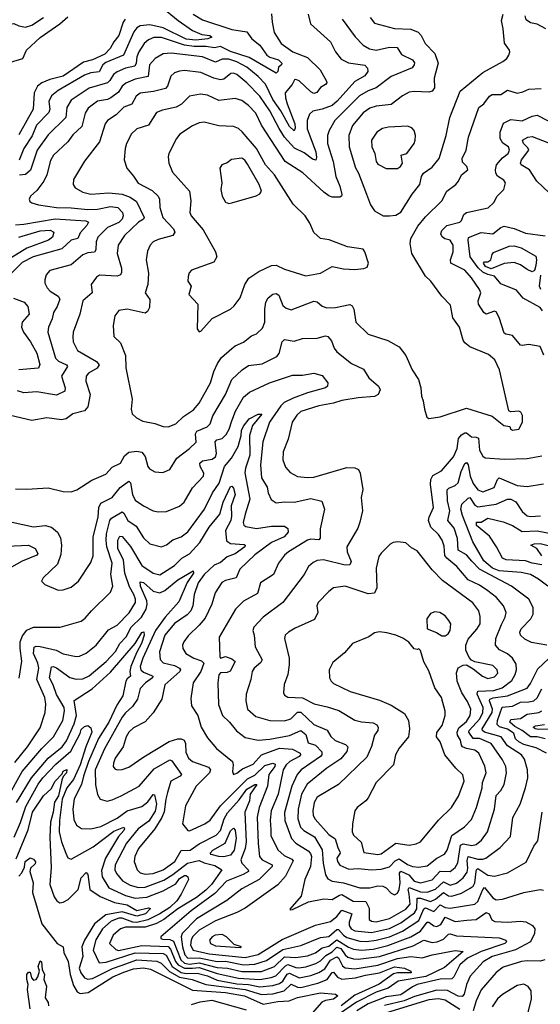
# Model space of a CAD drawing. Extents: x 1246169 to 1426871, y 660025 to 763458.
# Tile 143 of 256: x 1307241 to 1310415, y 714504 to 720511. Entities that reach past the tile are written whole.
import ezdxf

# ---------------------------------------------------------------- set-up
doc = ezdxf.new("R2010")
doc.units = 0

msp = doc.modelspace()

# ---------------------------------------------------------------- linework, layer by layer
at = {"layer": '0CON20XD'}
for points in [[(1308084.5, 720605), (1308206.7, 720506.7), (1308294.8, 720444.8), (1308351.3, 720421.3), (1308400, 720415), (1308412.2, 720405), (1308386.9, 720393.1), (1308315, 720385.5), (1308255, 720392.4), (1308115, 720461), (1308035, 720479.5), (1307975, 720472.9), (1307955, 720460.3), (1307936.8, 720436.8), (1307873.8, 720295), (1307765, 720249.7), (1307748.2, 720235), (1307725, 720192.5), (1307675, 720186.1), (1307635, 720172), (1307475, 720079.8), (1307433.4, 720046.6), (1307418.3, 720011.7), (1307423.8, 719965), (1307418.9, 719945), (1307342.2, 719867.8), (1307317.1, 719802.9), (1307265.6, 719725), (1307236.9, 719653.1)], [(1306618.8, 720538.8), (1306687.3, 720445), (1306797.5, 720335), (1306835, 720304.5), (1306865, 720289.1), (1306965, 720280.6), (1307005, 720301.9), (1307060, 720345), (1307084.3, 720375.7), (1307135, 720419.4), (1307185, 720484.2), (1307205, 720488), (1307235, 720472.9), (1307275, 720464.5), (1307315, 720477.1), (1307386.1, 720523.9)], [(1307165, 720246.5), (1307260, 720275), (1307282.2, 720325), (1307365, 720402.9), (1307485.4, 720484.6), (1307535, 720528.1)], [(1308998.9, 720545), (1309012.9, 720485), (1309136.4, 720375), (1309165.3, 720315), (1309200.5, 720270.5), (1309245, 720246.8), (1309345, 720232.5), (1309362.1, 720215), (1309363.1, 720195), (1309345, 720167.9), (1309285, 720134.6), (1309175.9, 720014.1), (1309145, 719987.4), (1309085, 719964.8), (1309027.5, 719952.5), (1309007.1, 719935), (1308993.1, 719895), (1308992.6, 719845), (1309046, 719705), (1309050.7, 719669.3), (1309045.5, 719654.5), (1309025, 719659.6), (1308975, 719697.7), (1308917.1, 719727.1), (1308855, 719794.7), (1308823.1, 719846.9), (1308765.1, 719955.1), (1308705, 720044.1), (1308625, 720126.4), (1308565, 720175.8), (1308545, 720184.1), (1308527, 720183), (1308485, 720148.4), (1308465, 720143.2), (1308425, 720153.3), (1308345, 720189.4), (1308245, 720200.3), (1308215, 720197.3), (1308185, 720186.4), (1308162.7, 720167.3), (1308141.6, 720105), (1308129.5, 720090.5), (1308057.3, 720072.7), (1307975, 720063.1), (1307950.4, 720045), (1307925, 719996.2), (1307875, 719978), (1307829.4, 719930.6), (1307775.6, 719895), (1307762.1, 719875), (1307727.3, 719765), (1307635, 719648), (1307568.6, 719535), (1307567.5, 719505), (1307579.2, 719485), (1307625, 719458.2), (1307675, 719446.2), (1307785, 719454.2), (1307865, 719446), (1307915, 719428.8), (1307952.3, 719402.3), (1307999.6, 719305), (1307996.4, 719293.6), (1307965, 719276.2), (1307880, 719195), (1307841.2, 719135), (1307835.4, 719085), (1307861.8, 718995), (1307862.2, 718967.8), (1307855.9, 718954.1), (1307835, 718946.9), (1307727.9, 718952.1), (1307709.3, 718940.7), (1307675.8, 718895), (1307683.1, 718845), (1307624.5, 718795), (1307607.9, 718715), (1307567.3, 718605), (1307564.5, 718574.5), (1307567.3, 718545), (1307593, 718493), (1307709.5, 718425), (1307724.5, 718405), (1307712.7, 718385), (1307660.6, 718355), (1307645.6, 718335), (1307643.3, 718305), (1307670, 718225), (1307655, 718148.8), (1307635.4, 718124.6), (1307565, 718106), (1307523.4, 718076.6), (1307495, 718069.1), (1307405, 718082.2), (1307315, 718066.5), (1307185, 718095.8)], [(1308776.4, 720546.4), (1308779.1, 720495), (1308792.7, 720432.7), (1308835.4, 720365), (1308905.5, 720315.5), (1308995, 720281.1), (1309071.9, 720205), (1309111.9, 720135), (1309112.5, 720125), (1309104.5, 720115.5), (1309075, 720096.4), (1309053.4, 720066.6), (1309035, 720060.5), (1309015, 720069.8), (1308945, 720137.6), (1308925, 720146.1), (1308916.9, 720143.1), (1308902.2, 720115), (1308860, 720065), (1308861, 720035), (1308871.7, 719998.3), (1308917.8, 719875), (1308920.7, 719849.3), (1308915, 719832.5), (1308885, 719860), (1308833.1, 719955), (1308783.6, 720023.6), (1308738.5, 720118.5), (1308695, 720165.2), (1308625, 720220.7), (1308565, 720253.5), (1308515, 720270.2), (1308475, 720270), (1308435, 720252.3), (1308355, 720284.8), (1308165, 720307.5), (1308115, 720302.8), (1308067.5, 720275), (1308031.2, 720235), (1308024.5, 720165), (1307945, 720148.1), (1307886.7, 720123.3), (1307864.5, 720105.5), (1307842, 720068), (1307796.2, 720035), (1307775, 720024.7), (1307715, 720014.7), (1307658.8, 719971.2), (1307640.1, 719939.9), (1307620.1, 719859.9), (1307565, 719808.2), (1307534.3, 719765.7), (1307446.2, 719685), (1307428.7, 719651.3), (1307406.6, 719565), (1307388.2, 719525), (1307345, 719468.6), (1307306, 719435), (1307298, 719415), (1307302.5, 719402.5), (1307315, 719393.1), (1307355, 719381.2), (1307464.4, 719364.4), (1307555, 719362.8), (1307655, 719352.3), (1307715, 719355.2), (1307795, 719371.5), (1307838.1, 719365), (1307867.9, 719335), (1307870.9, 719315), (1307865, 719293.8), (1307845, 719274.4), (1307775, 719242.9), (1307716.5, 719183.5), (1307707.1, 719155), (1307705, 719106.7), (1307697.1, 719092.9), (1307655, 719088.3), (1307625, 719076.8), (1307554, 719015), (1307425, 718981.1), (1307402.5, 718955), (1307393.3, 718923.3), (1307393, 718903), (1307408, 718875), (1307425.6, 718855), (1307475.6, 718825), (1307484.5, 718805), (1307468.7, 718761.3), (1307446.9, 718725), (1307439.2, 718685), (1307415.3, 718634.7), (1307411.2, 718605), (1307458.8, 718445), (1307478.1, 718428.1), (1307526.9, 718405), (1307532.7, 718395), (1307495.2, 718335), (1307516.9, 718265), (1307515.6, 718245), (1307465, 718220.3), (1307345, 718241.2), (1307265, 718233.4), (1307226.2, 718246.2)], [(1307884.2, 720515), (1307871.7, 720495), (1307845.3, 720415), (1307815, 720376.4), (1307792.9, 720335), (1307759.2, 720300.8), (1307685, 720266.1), (1307628.9, 720251.1), (1307505, 720166.3), (1307425, 720146.5), (1307374.6, 720125), (1307349.4, 720105), (1307329.6, 720065), (1307322.4, 719965), (1307235, 719808.5)], [(1308298.8, 720545), (1308355, 720510.7), (1308535, 720451), (1308625, 720435.9), (1308655.3, 720395), (1308704.6, 720354.6), (1308746.7, 720295), (1308765, 720282.4), (1308818.2, 720265), (1308839.5, 720245), (1308837.5, 720235), (1308819.3, 720220.7), (1308814.6, 720195.4), (1308805, 720184.4), (1308639.3, 720279.3), (1308525, 720317.6), (1308465, 720347.1), (1308428.3, 720338.3), (1308378.3, 720348.3), (1308305, 720347.9), (1308245, 720355.9), (1308105, 720403.1), (1308058.3, 720401.7), (1308025, 720388.7), (1307999.7, 720365), (1307966.3, 720315), (1307953.9, 720285), (1307951.5, 720245), (1307943, 720227), (1307885, 720215.2), (1307835, 720193), (1307812.9, 720177.1), (1307790.5, 720139.5), (1307775, 720125.3), (1307665, 720093.8), (1307555, 720020.8), (1307528.4, 719975), (1307521.2, 719915), (1307415, 719808.5), (1307346.7, 719715), (1307306.5, 719593.5), (1307275, 719566.8), (1307238.7, 719561.3)], [(1309206.4, 720515), (1309286.4, 720406.4), (1309335, 720354.5), (1309373.6, 720333.6), (1309415, 720324.3), (1309495, 720343.6), (1309541.7, 720341.7), (1309568.2, 720298.2), (1309636.7, 720265), (1309647.1, 720247.1), (1309646.2, 720235), (1309633.5, 720216.5), (1309505.6, 720165), (1309415, 720095.3), (1309365, 720077.5), (1309313.3, 720046.7), (1309161.8, 719895), (1309127.5, 719835), (1309118, 719805), (1309117.8, 719755), (1309152.9, 719645), (1309167.7, 719555), (1309193.6, 719495), (1309205.4, 719445), (1309202.9, 719435), (1309191.7, 719428.3), (1309145, 719428.9), (1309125, 719435.4), (1309095, 719458.5), (1308966.2, 719576.2), (1308858.9, 719645), (1308715, 719866.4), (1308680.1, 719940.1), (1308635, 719986.9), (1308595, 720018.2), (1308555, 720030.8), (1308455, 720018.2), (1308385, 720050), (1308343.3, 720056.7), (1308276.7, 720043.3), (1308226.7, 719995), (1308195, 719977.5), (1308110.5, 719959.5), (1308075.3, 719944.7), (1308025, 719868.1), (1307954.7, 719845.3), (1307922.2, 719815), (1307890.9, 719755), (1307882.9, 719725), (1307878.5, 719655), (1307893.1, 719605), (1307935, 719557.1), (1307962.8, 719512.8), (1308047.9, 719467.9), (1308084.6, 719435), (1308093.8, 719415), (1308095.4, 719365), (1308114.2, 719305), (1308177.9, 719235), (1308187.3, 719215), (1308175, 719193.6), (1308085, 719170.8), (1308055, 719155.6), (1308036.9, 719135), (1308020.7, 719099.3), (1308012.5, 719045), (1308026.3, 718963.7), (1308022.1, 718895), (1308005.7, 718845), (1308034.6, 718804.6), (1308031.5, 718755), (1308019.8, 718730.2), (1308005, 718719.4), (1307895, 718745.5), (1307845, 718737.5), (1307820, 718705), (1307811.1, 718645), (1307815, 718577.5), (1307855, 718538.8), (1307885, 718462.5), (1307886.8, 718386.8), (1307925.7, 718195), (1307919.2, 718135), (1307926.1, 718106.1), (1307952.7, 718082.7), (1307992.1, 718062.1), (1308065, 718047.1), (1308115, 718028.6), (1308145, 718026.9), (1308192, 718045), (1308239.1, 718090.9), (1308300.4, 718129.6), (1308335, 718171.1), (1308403.2, 718295), (1308423.3, 718365), (1308446.4, 718413.6), (1308470.6, 718449.4), (1308535, 718504.4), (1308555, 718520.9), (1308605, 718543.5), (1308655, 718582.2), (1308685.3, 718594.7), (1308721.9, 718628.1), (1308734.6, 718665), (1308734.8, 718745), (1308741.9, 718788.1), (1308755, 718814.4), (1308785, 718836.5), (1308805, 718839.4), (1308820.9, 718830.9), (1308845, 718767.5), (1308865, 718750.8), (1308895, 718741.2), (1309035, 718793.6), (1309055, 718789.4), (1309085, 718762.9), (1309113.7, 718753.7), (1309165.4, 718755.4), (1309253.6, 718773.6), (1309267.5, 718765), (1309277.5, 718745), (1309290.8, 718665), (1309365, 718592), (1309485, 718554.2), (1309554.4, 718514.4), (1309595, 718461.2), (1309633.9, 718373.9), (1309672, 718315), (1309687.5, 718265), (1309690, 718215), (1309701.2, 718185), (1309708.8, 718135), (1309723.3, 718085), (1309735, 718077.5), (1309805, 718088.8), (1309965, 718140), (1310121.7, 718091.7), (1310193.3, 718035), (1310228.3, 718028.3), (1310232.5, 718015), (1310245, 718007.5), (1310285, 718012.5), (1310306.7, 718055), (1310306.4, 718096.4), (1310296.4, 718116.4), (1310285, 718122.5), (1310235, 718117.5), (1310223.8, 718125), (1310166, 718375), (1310137.5, 718435), (1310098.3, 718468.3), (1309985, 718514.4), (1309955, 718539.5), (1309944.7, 718555), (1309921.6, 718635), (1309882.6, 718692.6), (1309868.3, 718768.3), (1309813.8, 718825), (1309746.7, 718915), (1309715, 718946.7), (1309632.5, 719085), (1309621.2, 719145), (1309626.2, 719175), (1309668, 719252), (1309715, 719308.1), (1309814.3, 719405), (1309844.2, 719465), (1309900.9, 719505), (1309916.7, 719525), (1309934.3, 719565), (1309972.5, 719595), (1309966.7, 719615), (1309941.1, 719641.1), (1309938, 719665), (1309963.8, 719715), (1309977.1, 719795), (1310040.8, 719975), (1310071.7, 719998.3), (1310105, 720044.1), (1310122.2, 720055), (1310175, 720054.7), (1310215, 720080.8), (1310273.3, 720063.3), (1310308.6, 720071.4), (1310345, 720087.3), (1310421.3, 720091.3)], [(1309377.3, 720525), (1309405, 720489.3), (1309525, 720457.3), (1309625, 720452.2), (1309669.4, 720435), (1309689.1, 720415), (1309712.9, 720365), (1309771.1, 720305), (1309792.7, 720245), (1309767.7, 720155), (1309769.2, 720095), (1309756.2, 720075), (1309735, 720069.5), (1309645, 720073.1), (1309615, 720068.5), (1309575, 720047.3), (1309505.7, 719994.3), (1309415, 719984.1), (1309375, 719971.1), (1309335, 719942.1), (1309270.9, 719865), (1309248.2, 719805), (1309248.7, 719735), (1309287.3, 719607.3), (1309305.6, 719575), (1309355, 719446.9), (1309380.5, 719380.5), (1309405, 719344.5), (1309456.7, 719315), (1309495, 719313.5)], [(1309495, 719313.5), (1309535, 719318), (1309565, 719337.5), (1309632.9, 719447.1), (1309680.4, 719505), (1309690.9, 719555), (1309702.5, 719575), (1309755, 719610.5), (1309798.2, 719665), (1309840.4, 719805), (1309862.7, 719915), (1309927.1, 720075), (1310065, 720188.6), (1310186.2, 720255), (1310211.2, 720275), (1310223.8, 720295), (1310230, 720315), (1310226.7, 720325), (1310196.9, 720366.9), (1310189.6, 720455), (1310177.8, 720505), (1310188.9, 720545)], [(1310449.2, 720455), (1310395, 720483.8), (1310355, 720491.6), (1310329.6, 720509.6), (1310323.3, 720535)], [(1310437, 718465), (1310415, 718516.2), (1310345, 718530), (1310305, 718522.5), (1310295, 718525.7), (1310245, 718584.2), (1310205, 718591.5), (1310195, 718598.9), (1310165, 718694.4), (1310145, 718727.5), (1310135, 718732.1), (1310084.8, 718714.8), (1310070.7, 718725), (1310039.2, 718775), (1310037.1, 718795), (1310052.7, 718845), (1310045.3, 718865.3), (1309996.3, 718936.3), (1309955, 718982), (1309869.5, 719025), (1309867.7, 719045), (1309884.6, 719094.6), (1309884.5, 719135), (1309865.2, 719165.2), (1309833.3, 719173.3), (1309815.8, 719185.8), (1309809.3, 719205), (1309814.1, 719225), (1309845, 719255.3), (1309925, 719275.3), (1309934.8, 719285.2), (1309948.5, 719321.5), (1309965, 719334.1), (1310097.5, 719362.5), (1310132.5, 719395), (1310152, 719435), (1310192, 719475), (1310203.3, 719515), (1310192, 719532), (1310155, 719556.9), (1310143.8, 719575), (1310141.5, 719595), (1310148.9, 719625), (1310185, 719667.8), (1310218.5, 719695), (1310228.2, 719715), (1310221.5, 719735), (1310187.2, 719757.2), (1310171.1, 719785), (1310171.3, 719825), (1310191.2, 719878.8), (1310235, 719901.9), (1310303.9, 719893.9), (1310365, 719921.9), (1310395, 719927.4), (1310463, 719893)], [(1308335, 718606.2), (1308345, 718610), (1308415, 718687.1), (1308525, 718744.3), (1308548, 718765), (1308585, 718813.8), (1308613.1, 718895), (1308637, 718933), (1308698.9, 718975), (1308775, 719012), (1308805, 719014.1), (1308855, 718988.6), (1308985, 718948), (1309075, 718964.4), (1309145, 719004.4), (1309215, 718990), (1309285, 718985.8), (1309338.1, 718991.9), (1309359.2, 719000.8), (1309366.7, 719025), (1309345.6, 719095), (1309335, 719110.6), (1309240, 719125), (1309128.3, 719168.3), (1309075, 719176.7), (1309035, 719212.9), (1309010.5, 719269.5), (1308980.6, 719315), (1308908.5, 719385), (1308794.8, 719564.8), (1308738.4, 719625), (1308685, 719724.4), (1308597.6, 719827.6), (1308575, 719846.5), (1308545, 719859.5), (1308455, 719863.9), (1308365, 719886.5), (1308335, 719881.9), (1308295, 719863.5), (1308217.1, 719812.9), (1308196.7, 719785), (1308150.8, 719695), (1308145.8, 719674.2), (1308149.2, 719635), (1308171.3, 719581.3), (1308276.9, 719465), (1308284.4, 719405), (1308278.6, 719335), (1308285.7, 719315), (1308358.7, 719228.7), (1308434.4, 719095), (1308442.9, 719065), (1308425, 719032.5), (1308287.4, 718982.6), (1308273.6, 718966.4), (1308267.1, 718945), (1308266, 718915), (1308286, 718885), (1308272, 718835), (1308326, 718775), (1308323.5, 718625), (1308335, 718606.2)], [(1309475, 719602), (1309545, 719603.8), (1309562.2, 719615), (1309575.5, 719635), (1309565.8, 719684.2), (1309600.6, 719695), (1309645.6, 719755), (1309652.2, 719775), (1309653.3, 719805), (1309645.5, 719835.5), (1309630.9, 719850.9), (1309605, 719861.4), (1309490, 719855), (1309453.1, 719846.9), (1309419.2, 719825), (1309386.7, 719775), (1309387.7, 719735), (1309405.4, 719695), (1309414.7, 719645), (1309425, 719628.5), (1309475, 719602)], [(1310469.5, 719455), (1310394.8, 719524.8), (1310348.2, 719595), (1310298.9, 719625), (1310294.6, 719635), (1310300.3, 719655), (1310346.1, 719715), (1310339.5, 719729.5), (1310311.9, 719755), (1310306.7, 719775), (1310340, 719795), (1310365, 719798.8), (1310465, 719759.7)], [(1308515, 719390), (1308535, 719393.6), (1308683.2, 719436.8), (1308705, 719448.4), (1308714.1, 719465), (1308700.5, 719505), (1308630, 719630), (1308613.9, 719653.9), (1308595, 719665.7), (1308532.8, 719657.2), (1308505, 719637.1), (1308473.3, 719625), (1308460, 719605), (1308472.9, 719515), (1308466.1, 719473.9), (1308475.1, 719435.1), (1308495, 719397.7), (1308515, 719390)], [(1307215, 719259.5), (1307265, 719263), (1307456.8, 719296.8), (1307644.6, 719284.6), (1307659.4, 719275), (1307650, 719255), (1307610, 719210), (1307595, 719175.5), (1307554.5, 719165), (1307498.1, 719111.9), (1307321.9, 719065), (1307255, 719030), (1307151.9, 718925)], [(1310428.5, 718735), (1310415, 718754.7), (1310311.5, 718811.5), (1310270.5, 718860.5), (1310175, 718898.8), (1310136.2, 718946.2), (1310095, 718956.1), (1310065, 718971.2), (1310037, 718997), (1309986.7, 719065), (1309974.7, 719165.3), (1309977.7, 719182.3), (1310055, 719211.6), (1310125, 719204), (1310175, 719242.7), (1310195, 719250.3), (1310256.4, 719236.4), (1310325, 719208.2), (1310445, 719191.2)], [(1307235, 719184.3), (1307365, 719222.4), (1307427, 719227), (1307448.1, 719215), (1307440.4, 719185), (1307415.2, 719164.8), (1307285, 719117.5), (1307135, 719025.1)], [(1310365, 718973.1), (1310335, 718985.8), (1310295, 719016), (1310255, 719030.5), (1310195, 719023.6), (1310115, 718991.4), (1310081.7, 719005), (1310068.8, 719025), (1310075, 719032.7), (1310095, 719033), (1310113.8, 719045), (1310121, 719079), (1310129.6, 719090.4), (1310225, 719128.6), (1310255, 719131.6), (1310298.7, 719118.7), (1310387.6, 719067.6), (1310392.9, 719045), (1310388.6, 719011.4), (1310378.7, 718981.3), (1310365, 718973.1)], [(1310418.9, 718865), (1310409.4, 718885), (1310418.3, 718951.7)], [(1307202.4, 718812.4), (1307267.1, 718787.1), (1307290.2, 718760.2), (1307299.1, 718715), (1307254.6, 718665), (1307251.8, 718635), (1307263.3, 718605), (1307306.9, 718545), (1307345, 718475.6), (1307362.7, 718407.3), (1307355.4, 718384.6), (1307235, 718374.6)], [(1307215, 717649.4), (1307285, 717645.7), (1307415, 717655.6), (1307505, 717631.4), (1307555, 717630.8), (1307588.3, 717641.7), (1307679.4, 717700.6), (1307765, 717737.8), (1307805, 717780.5), (1307855, 717805.5), (1307879.2, 717850.8), (1307905, 717871.4), (1307955, 717878.1), (1307985, 717872.1), (1308005.4, 717845), (1308021.8, 717785), (1308031.1, 717771.1), (1308065, 717752.9), (1308112.7, 717747.3), (1308155, 717766), (1308197.8, 717835), (1308275.7, 717895), (1308317.3, 717932.7), (1308313.2, 717985), (1308320.1, 717999.9), (1308383.5, 718026.5), (1308402.3, 718045), (1308418.7, 718095), (1308496.3, 718223.7), (1308534.5, 718315), (1308597.5, 718375), (1308635, 718402.1), (1308719.4, 718410.6), (1308808.6, 718455), (1308823.5, 718475), (1308841.1, 718545), (1308855, 718558.9), (1308915, 718549.6), (1308965, 718566.7), (1309055, 718567.7), (1309105, 718581.4), (1309118.9, 718578.9), (1309142.2, 718552.2), (1309157.7, 718507.7), (1309174.4, 718485), (1309262.9, 718412.9), (1309337.8, 718377.8), (1309370.5, 718325), (1309427.5, 718275), (1309437.7, 718252.3), (1309426.2, 718225), (1309405, 718211.5), (1309305, 718203.6), (1309205, 718187.1), (1309155, 718170.4), (1309065, 718155.5), (1308955, 718120.3), (1308931.2, 718098.8), (1308901.9, 718055), (1308877.4, 717952.6), (1308846.5, 717873.5), (1308845.3, 717825), (1308860.4, 717780.4), (1308888.9, 717748.9), (1308935, 717723.6), (1308995, 717717.1), (1309035, 717720), (1309235, 717778.8), (1309285, 717777.1), (1309306.7, 717766.7), (1309317.1, 717745), (1309332, 717645), (1309322.9, 717595), (1309331.4, 717515), (1309314.5, 717445.5), (1309302.2, 717407.8), (1309235.6, 717295), (1309238.2, 717265), (1309261.1, 717205), (1309254.6, 717185.4), (1309225, 717182.9), (1309093.8, 717216.2), (1309055, 717211.8), (1309029.8, 717200.2), (1309002.2, 717175), (1308975.5, 717125), (1308844.7, 716955.3), (1308725, 716866.4), (1308667.5, 716805), (1308662.5, 716785), (1308670.5, 716755), (1308675.5, 716685), (1308718.9, 716605), (1308711.4, 716588.6), (1308670, 716555), (1308658.8, 716535), (1308650.9, 716485), (1308621.8, 716395), (1308618.8, 716355), (1308630, 716305), (1308679.7, 716259.7), (1308765, 716235.3), (1308855, 716234.2), (1308893.8, 716246.2), (1308935, 716285.3), (1308955, 716285.8), (1309035, 716210), (1309115, 716176.7), (1309137.7, 716137.7), (1309163.8, 716113.8), (1309227.9, 716087.9), (1309241.5, 716075), (1309235, 716045.7), (1309198.2, 716001.8), (1309113.1, 715945), (1308993.7, 715846.3), (1308959.6, 715785), (1308938.7, 715695), (1308937.3, 715635), (1308953.8, 715585), (1308972.4, 715565), (1309039.1, 715525), (1309085.7, 715445.7), (1309090.9, 715365), (1309105, 715294), (1309119.9, 715269.9), (1309145, 715254.7), (1309215, 715244.3), (1309315, 715213.9), (1309375, 715215.3), (1309425, 715227.1), (1309455, 715223.8), (1309475.4, 715215), (1309505, 715181.4), (1309525, 715171.1), (1309545, 715181.4), (1309554, 715205), (1309559.7, 715245), (1309556.4, 715303.6), (1309565, 715316.6), (1309613.5, 715293.5), (1309645, 715255.9), (1309685, 715244.8), (1309755, 715264), (1309805, 715316.3), (1309865, 715313.3), (1309895, 715338), (1309912.7, 715367.3), (1309928.3, 715475), (1309945, 715482.1), (1309997, 715473), (1310025, 715479.7), (1310056.7, 715505), (1310094.1, 715555), (1310135.2, 715694.8), (1310145, 715778), (1310175, 715807.5)], [(1307195, 717444.3), (1307325, 717417.3), (1307395, 717424.7), (1307435, 717415.3), (1307470.4, 717385), (1307489.7, 717349.7), (1307496.3, 717305), (1307491.6, 717248.4), (1307470, 717190), (1307384.1, 717105.9), (1307373.3, 717085), (1307394.1, 717064.1), (1307475, 717030), (1307505, 717032), (1307555, 717048.6), (1307599.2, 717085), (1307675, 717199.2), (1307689.2, 717240.8), (1307688.6, 717355), (1307720, 717475), (1307722.2, 717535), (1307735, 717561.6), (1307805.1, 717594.9), (1307853.7, 717656.3), (1307905, 717695.6), (1307915.7, 717685.7), (1307928.3, 717615), (1307945, 717580), (1307995, 717545.5), (1308054, 717515), (1308085, 717508.2), (1308135, 717510.5), (1308215, 717542.7), (1308242.4, 717567.6), (1308293.3, 717655), (1308362.3, 717725), (1308362.9, 717745), (1308340.8, 717785), (1308338.4, 717805), (1308355, 717819.2), (1308415, 717830.2), (1308435, 717843.1), (1308440.9, 717865), (1308431.5, 717935), (1308442.6, 717947.4), (1308475, 717956.6), (1308499.3, 717980.7), (1308517.6, 718012.4), (1308535, 718062.5), (1308557.3, 718122.7), (1308605, 718208.9), (1308642.6, 718237.4), (1308764, 718296), (1308905, 718341.5), (1308965, 718341.9), (1309035, 718354.3), (1309085, 718339.2), (1309119.2, 718295), (1309118.2, 718275), (1309105.6, 718265), (1308994.9, 718235.1), (1308907.6, 718202.4), (1308853.8, 718175), (1308833.5, 718155), (1308764.2, 718055), (1308722.4, 717935), (1308709.7, 717795), (1308714.7, 717715), (1308749.1, 717659.1), (1308755.7, 717624.3), (1308774.5, 717584.5), (1308803.7, 717563.7), (1308855, 717570), (1308915, 717568.2), (1309015, 717588.9), (1309082.7, 717572.7), (1309099.6, 717525), (1309072.5, 717405), (1309073.3, 717346.7), (1309065, 717338.1), (1309015, 717341.6), (1308995, 717335.8), (1308879.1, 717265), (1308855, 717243.3), (1308819.5, 717195), (1308788.9, 717125), (1308708.1, 717075), (1308689.6, 717010.4), (1308605, 716963.6), (1308556.4, 716915), (1308456.2, 716743.8), (1308460.5, 716625), (1308465, 716616), (1308496, 716626), (1308535, 716612.3), (1308555.4, 716595), (1308523.9, 716536.1), (1308505, 716527.1), (1308464.4, 716525.6), (1308455.5, 716514.5), (1308448.2, 716465), (1308452.4, 716332.4), (1308477.5, 716265), (1308520, 716225), (1308562.1, 716172.1), (1308615, 716131.2), (1308695, 716115.9), (1308765, 716121.9), (1308885, 716143.4), (1308955, 716173.4), (1308985, 716148.9), (1308999.8, 716099.8), (1309045, 716083.8), (1309082.9, 716045), (1309083.6, 716026.4), (1309074.3, 716015.7), (1308957.3, 715935), (1308931.6, 715905), (1308900.7, 715835), (1308855.2, 715674.8), (1308856.8, 715625), (1308898.2, 715515), (1308925, 715487.2), (1308999.2, 715439.2), (1309013.8, 715423.8), (1309020.8, 715405), (1309013.3, 715345), (1308979.1, 715265), (1308956.7, 715163.3), (1308887.5, 715085), (1308890, 715080), (1308905, 715081.2), (1309002, 715128), (1309095, 715147.1), (1309145, 715142.3), (1309189.7, 715170.3), (1309205, 715173.7), (1309273.4, 715133.4), (1309350.4, 715130.4), (1309371.2, 715091.2), (1309371.6, 715021.6), (1309385, 715010.3), (1309415, 715007.3), (1309495, 715027), (1309596.1, 715085), (1309620.6, 715115), (1309615.6, 715175.6), (1309609.7, 715205), (1309615, 715217.4), (1309685, 715190.6), (1309725, 715187.7), (1309775, 715206.8), (1309825, 715251.2), (1309865, 715231.4), (1309905, 715242.1), (1309944.7, 715275), (1309969.5, 715310.5), (1309973.2, 715335), (1309968.1, 715381.9), (1309975, 715406), (1310035, 715390), (1310065, 715389), (1310083.1, 715395), (1310170.5, 715459.5), (1310232.4, 715527.6), (1310247, 715643), (1310293.1, 715725), (1310325.3, 715824.7), (1310338.9, 715885), (1310336.3, 715933.7), (1310318.8, 715998.8), (1310300.4, 716025), (1310215, 716080.6), (1310176.6, 716136.6), (1310125, 716149.6), (1310074.2, 716165), (1310062.9, 716175), (1310061.2, 716185), (1310122, 716285), (1310124.3, 716305), (1310105.9, 716355), (1310107.9, 716365), (1310126.9, 716373.1), (1310214.7, 716385.3), (1310335, 716433.4), (1310355, 716461.5), (1310399.1, 716550.9), (1310466.2, 716613.8)], [(1307237.1, 716492.9), (1307253.1, 716596.9), (1307243.2, 716675), (1307244.2, 716715), (1307258.5, 716751.5), (1307285, 716786.2), (1307325.4, 716805.4), (1307487.5, 716805), (1307615, 716842.2), (1307639.8, 716860.2), (1307677.8, 716905), (1307795, 717018), (1307808.5, 717055), (1307795.3, 717125), (1307803.6, 717195), (1307771.6, 717295), (1307767, 717335), (1307769.7, 717375), (1307790.5, 717455), (1307800.3, 717469.7), (1307865, 717508.1), (1307875, 717500.5), (1307899.3, 717455), (1307950.5, 717420.5), (1307995, 717350.5), (1308035, 717313.5), (1308105, 717294.5), (1308135, 717306.7), (1308175, 717336.8), (1308225, 717356.8), (1308265, 717385.4), (1308366.6, 717525), (1308416.8, 717625), (1308456.7, 717683.3), (1308489.4, 717785), (1308532, 717835), (1308572.2, 717907.8), (1308591.7, 717975), (1308593.1, 718005), (1308605, 718031.8), (1308640, 718075), (1308695, 718104.5), (1308716.9, 718105), (1308659.7, 718035), (1308641.6, 717975), (1308643.7, 717855), (1308616.7, 717775), (1308613.9, 717746.1), (1308643.5, 717585), (1308615.3, 717495), (1308603.9, 717443.9), (1308607.9, 717427.9), (1308619.2, 717419.2), (1308685, 717406.2), (1308775, 717421.2), (1308855, 717420), (1308875, 717407.1), (1308876.6, 717385), (1308854.2, 717355.8), (1308775, 717321.9), (1308674.1, 717245.9), (1308582.2, 717157.8), (1308560, 717105), (1308495, 717089.5), (1308473.6, 717076.4), (1308432.9, 717015), (1308411.6, 716945), (1308370.5, 716859.5), (1308335, 716816.2), (1308268.1, 716751.9), (1308241.4, 716715), (1308233.1, 716695), (1308234.4, 716675), (1308253.3, 716645), (1308301.8, 716615), (1308348.6, 716598.6), (1308363.1, 716585), (1308345.7, 716535), (1308298.9, 716465), (1308285, 716370), (1308287.7, 716325), (1308326.1, 716265), (1308347.3, 716195), (1308385, 716128.6), (1308440.6, 716065), (1308538.5, 715985), (1308542.7, 715965), (1308537.8, 715925), (1308545, 715906.2), (1308565, 715913.5), (1308598.8, 715941.2), (1308665, 715968.1), (1308715, 716024.8), (1308825, 716066.5), (1308905, 716060.6), (1308950.9, 716035), (1308953.3, 716025), (1308945, 716015.4), (1308887.1, 715985), (1308864.8, 715965), (1308847, 715935), (1308817.5, 715785), (1308773.9, 715685), (1308767.4, 715627.4), (1308771.2, 715571.2), (1308772.8, 715532.8), (1308815, 715445.5), (1308852.4, 715412.4), (1308899.6, 715389.6), (1308908.6, 715378.6), (1308861.3, 715285), (1308815, 715233.2), (1308615, 715090.2), (1308565, 715063.8), (1308435, 715012.3), (1308335, 714955.2), (1308295, 714914.6), (1308285.8, 714894.2), (1308282.8, 714865), (1308297.7, 714835), (1308395, 714811), (1308615, 714789.1), (1308695, 714807.2), (1308791.5, 714868.5), (1308840.8, 714899.2), (1309045, 714987.3), (1309135, 715009.8), (1309175, 715039), (1309205, 715077.3), (1309266.7, 715055), (1309249.2, 715005), (1309248.7, 714985), (1309262.1, 714965), (1309285, 714951.7), (1309385, 714941), (1309495, 714966.8), (1309565, 715000.9), (1309648.2, 715061.8), (1309662.8, 715087.2), (1309665, 715150.5), (1309685, 715150.3), (1309745, 715130.5), (1309775, 715145.4), (1309825, 715185.2), (1309855, 715166.3), (1309875, 715164.5), (1309935, 715181.3), (1309988.2, 715211.8), (1310005, 715225.3), (1310015, 715244.5), (1310023.7, 715315), (1310025.2, 715324.8), (1310035, 715331.7), (1310095, 715291.9), (1310135.3, 715284.7), (1310215, 715306.8), (1310329.8, 715370.2), (1310375, 715468), (1310399.2, 715500.8), (1310426.1, 715675)], [(1310175, 715807.5), (1310194, 715845), (1310208.6, 715915), (1310203.9, 715953.9), (1310184.7, 715995), (1310115.3, 716095), (1310045, 716125.9), (1310005, 716126.3), (1309979.1, 716165), (1309981.5, 716175), (1310045.5, 716245), (1310064.8, 716285), (1310066.7, 716315), (1310030.6, 716395), (1310035, 716413.8), (1310132.7, 716417.3), (1310182.2, 716435), (1310241.4, 716478.6), (1310262.2, 716515), (1310270.3, 716545), (1310268.4, 716578.4), (1310246.1, 716616.1), (1310215, 716642.5), (1310165.9, 716665.9), (1310141.9, 716695), (1310144.6, 716735), (1310178.2, 716821.8), (1310201.8, 716865), (1310207.9, 716895), (1310190, 716935), (1310148.2, 716985), (1310094.3, 717025.7), (1310045, 717061.2), (1309975, 717094.1), (1309906.9, 717175), (1309845.4, 717225.4), (1309832.6, 717242.6), (1309828.1, 717298.1), (1309815.8, 717335), (1309795, 717369.6), (1309747.3, 717415), (1309733.9, 717455), (1309736.8, 717475), (1309763.1, 717535), (1309744.7, 717675), (1309746.7, 717705), (1309759.5, 717730.5), (1309812.1, 717757.9), (1309885, 717843.3), (1309908.4, 717895), (1309916.2, 717955), (1309935, 717978.6), (1309955, 717989.7), (1309965, 717990), (1309995, 717966.4), (1310025, 717964.7), (1310037.6, 717957.6), (1310044.7, 717885), (1310065, 717848.6), (1310078.3, 717838.3), (1310195, 717828.8), (1310335, 717833.9), (1310425, 717850)], [(1310454, 716695), (1310360.4, 716710.4), (1310320.5, 716730.5), (1310294.7, 716755), (1310290.8, 716775), (1310298.6, 716795), (1310356.8, 716855), (1310371.1, 716885), (1310371.1, 716925), (1310345.2, 716975.2), (1310238.5, 717055), (1310045, 717159.5), (1309996.6, 717206.6), (1309965.4, 717245.4), (1309914.7, 717275), (1309910, 717345), (1309889.5, 717409.5), (1309851.6, 717455), (1309864.4, 717515), (1309848.9, 717575), (1309848.1, 717641.9), (1309857.1, 717652.9), (1309895, 717668.8), (1309915, 717685.4), (1309932.8, 717755), (1309955, 717802.9), (1309965, 717808.9), (1309975, 717795.7), (1309987.9, 717725), (1310005, 717680.3), (1310035, 717643.5), (1310065, 717630.6), (1310133.3, 717656.7), (1310155, 717705.6), (1310165, 717715.4), (1310275, 717669.2), (1310335, 717662.7), (1310435, 717679.6)], [(1307210.5, 715979.5), (1307287.5, 716075), (1307365, 716190.5), (1307396.7, 716285), (1307399.4, 716335), (1307393.6, 716375), (1307344.5, 716485), (1307356.6, 716555), (1307350.6, 716585), (1307324.8, 716645), (1307328, 716682), (1307341.5, 716688.5), (1307365, 716686.1), (1307463.4, 716663.4), (1307505, 716642.2), (1307585, 716626.5), (1307605, 716628.5), (1307645, 716645.5), (1307706.5, 716695), (1307781.3, 716788.7), (1307835, 716817.3), (1307907.1, 716892.9), (1307945.8, 716955), (1307946.1, 716975), (1307936.1, 717003.9), (1307910.7, 717050.7), (1307880.9, 717135), (1307872.7, 717212.7), (1307838.6, 717285), (1307838.6, 717335), (1307850.6, 717359.4), (1307865, 717358.8), (1307916.7, 717296.7), (1307985, 717180), (1308055, 717134.7), (1308095, 717124.7), (1308185, 717181.9), (1308229.6, 717225), (1308275, 717252.1), (1308338.6, 717321.4), (1308395.8, 717414.2), (1308460.4, 717495), (1308482, 717568), (1308525, 717663.1), (1308535, 717664.5), (1308545, 717652.1), (1308554.8, 717615), (1308529.8, 717545), (1308532.3, 717482.3), (1308527.2, 717455), (1308495.2, 717395), (1308501.2, 717331.2), (1308525.2, 717315.2), (1308608.5, 717308.5), (1308615.8, 717305), (1308613.6, 717295), (1308555, 717252.5), (1308505, 717234.2), (1308465, 717200), (1308426.8, 717183.2), (1308365, 717126.7), (1308329.1, 717075), (1308305.2, 717004.8), (1308296, 716935), (1308284.2, 716905), (1308260.8, 716879.2), (1308185, 716826.5), (1308125, 716756.2), (1308093.9, 716655), (1308097, 716607), (1308115, 716587.5), (1308185, 716571.6), (1308215.5, 716555), (1308220.8, 716545), (1308217.5, 716535), (1308125, 716453.1), (1308106.4, 716365), (1308055, 716281.9), (1308005, 716227.7), (1307935, 716191.1), (1307905, 716164.5), (1307889.3, 716135), (1307871.2, 716075), (1307822.7, 716005), (1307811.5, 715975), (1307811.1, 715955), (1307820.6, 715940.6), (1307835, 715933.5), (1307865, 715936.4), (1307905, 715950), (1307996.7, 716013.3), (1308152.6, 716107.4), (1308205, 716123), (1308225, 716123.2), (1308243.5, 716115), (1308252.1, 716095), (1308252.8, 716042.8), (1308269.2, 716005), (1308295, 715984.2), (1308391.4, 715951.4), (1308403.2, 715935), (1308397.2, 715915), (1308316.4, 715835), (1308251.2, 715715), (1308233.1, 715605), (1308265, 715564), (1308275, 715561.1), (1308368.6, 715605), (1308402.2, 715627.8), (1308464.4, 715715.6), (1308630.5, 715879.5), (1308675, 715901.9), (1308735, 715960.5), (1308785, 715974), (1308798.7, 715968.7), (1308796.8, 715955), (1308759.7, 715905), (1308750.7, 715835), (1308700.8, 715705), (1308688.8, 715645), (1308693.9, 715483.9), (1308703.2, 715405), (1308720, 715385), (1308779.2, 715355), (1308780.9, 715345), (1308700, 715265), (1308595, 715208.4), (1308503.6, 715136.4), (1308319.5, 715025), (1308231.1, 714935), (1308224.9, 714915), (1308233.6, 714855), (1308247.4, 714805), (1308265, 714784.3), (1308335, 714787.8), (1308445, 714765.1), (1308495, 714767.4), (1308605, 714744.5), (1308675, 714748.6), (1308745, 714771.1), (1308845, 714837.7), (1308955, 714861.6), (1309075, 714910.7), (1309125, 714917), (1309175, 714959.8), (1309185, 714960.6), (1309214.5, 714925), (1309235, 714911.6), (1309315, 714889), (1309355, 714887), (1309414.9, 714895.1), (1309495, 714915.9), (1309575, 714949.1), (1309675, 715014.4), (1309705, 715085.9), (1309715, 715092.4), (1309765, 715070.2), (1309805, 715110.9), (1309835, 715094.3), (1309865, 715090), (1310015.2, 715114.8), (1310035, 715130), (1310065, 715204.4), (1310075, 715216), (1310125, 715153.9), (1310145, 715141.2), (1310185, 715145.4), (1310315, 715186.9), (1310415, 715203.3), (1310435, 715199.2)], [(1310461.8, 717055), (1310405, 717098.2), (1310354.3, 717125), (1310299, 717139), (1310165, 717148.6), (1310124, 717165), (1310070, 717210), (1310002.9, 717325), (1309940, 717485), (1309931, 717525), (1309936, 717555), (1309975, 717592.3), (1309985, 717595.4), (1310015, 717548.1), (1310035, 717539.2), (1310145, 717555.7), (1310215, 717585.4), (1310235, 717586.6), (1310265, 717568.5), (1310305, 717511.2), (1310335, 717483.1), (1310355, 717478.9), (1310416.5, 717483.5)], [(1310425, 717184.8), (1310365.3, 717195), (1310325, 717208.4), (1310207.5, 717215), (1310184.4, 717225), (1310147.8, 717295), (1310105, 717359.3), (1310025.3, 717425), (1310025.5, 717444.5), (1310055, 717445.2), (1310095, 717469.2), (1310187.8, 717447.8), (1310245, 717424.7), (1310305, 717387.6), (1310395, 717392.7), (1310565, 717360.8)], [(1309385, 715323.6), (1309445, 715327.5), (1309495, 715342.9), (1309530.3, 715379.7), (1309555, 715391.4), (1309605, 715356.4), (1309635, 715344.4), (1309675, 715340), (1309725, 715349.4), (1309785, 715394.7), (1309830.9, 715419.1), (1309847.8, 715445), (1309875.8, 715534.2), (1309952.9, 715587.1), (1309995, 715631.4), (1310025.8, 715705), (1310060.2, 715825), (1310063.2, 715856.8), (1310085.2, 715915), (1310077, 715957), (1310041.1, 716035), (1310016, 716055), (1309965, 716064.3), (1309941.6, 716075), (1309933.9, 716085), (1309929.3, 716115), (1309910.2, 716145), (1309909.1, 716165), (1309919.3, 716190.7), (1309965, 716228.4), (1309988.3, 716265), (1309991.4, 716305), (1309970.3, 716350.3), (1309935.8, 716405), (1309908.4, 716475), (1309904.5, 716525.5), (1309915, 716556.2), (1309945, 716572.5), (1309965, 716574.2), (1310005, 716551.4), (1310061.9, 716505), (1310095, 716492.2), (1310135, 716501.1), (1310155.3, 716525), (1310152.1, 716545), (1310125, 716570.8), (1310015, 716594), (1309995, 716603.3), (1309980.5, 716620.5), (1309960.4, 716665), (1309960, 716695), (1309975, 716731.9), (1310027.9, 716792.1), (1310048.2, 716825), (1310049.3, 716869.3), (1310040, 716905), (1310003.8, 716953.8), (1309819.5, 717089.5), (1309756.5, 717155), (1309665, 717270.8), (1309629.1, 717289.1), (1309595, 717319.4), (1309545.6, 717325.6), (1309517.9, 717322.1), (1309499.7, 717310.3), (1309445, 717256), (1309431.4, 717235), (1309414.5, 717165), (1309417.8, 717045), (1309405, 717012), (1309365, 717008.1), (1309225, 717054.4), (1309154.6, 717045.4), (1309125, 717022.9), (1309060, 716955), (1309053.1, 716935), (1309057.5, 716895), (1309038, 716852), (1308920.9, 716799.1), (1308880, 716775), (1308860, 716755), (1308856, 716735), (1308882.7, 716615), (1308884.5, 716575), (1308875.6, 716515), (1308854.2, 716454.2), (1308850, 716405), (1308855, 716390), (1308875, 716377.5), (1308965, 716373.1), (1309036.8, 716336.8), (1309115, 716317.8), (1309185.7, 716295.7), (1309285, 716236.5), (1309325, 716226.4), (1309395, 716220.8), (1309418.4, 716208.4), (1309427.1, 716195), (1309424.5, 716175), (1309403.8, 716145), (1309385, 716075.8), (1309357.9, 716012.1), (1309185.3, 715844.7), (1309055, 715767.8), (1309035.4, 715735), (1309027.8, 715685), (1309030.3, 715655), (1309042.6, 715632.6), (1309125, 715540.4), (1309165, 715512.5), (1309179.6, 715459.6), (1309193.1, 715435), (1309194.5, 715425), (1309175.3, 715395), (1309178.4, 715375), (1309192.3, 715352.3), (1309247.9, 715327.9), (1309305, 715331.6), (1309385, 715323.6)], [(1310425, 717240.7), (1310393.6, 717283.6), (1310356.7, 717305), (1310377.1, 717312.9), (1310415, 717314.7), (1310534.6, 717284.6)], [(1307165, 717299.6), (1307295, 717304.5), (1307335.5, 717285.5), (1307350.8, 717255), (1307345.4, 717244.6), (1307255, 717207.3), (1307143.3, 717145)], [(1307162.6, 715755), (1307256, 715925), (1307375, 716064.2), (1307447.5, 716135), (1307503.6, 716235), (1307514.7, 716294.7), (1307511.4, 716315), (1307464.5, 716394.5), (1307445, 716453.8), (1307423.1, 716495), (1307435, 716561.9), (1307445, 716564.6), (1307465, 716555.9), (1307547.1, 716497.1), (1307585, 716488.1), (1307625, 716488.9), (1307665, 716508.4), (1307767.6, 716595), (1307825, 716655.9), (1307850.7, 716705), (1307889.3, 716745), (1307920.9, 716805), (1307982.9, 716865), (1308010.8, 716915), (1308017.9, 716945), (1308015.9, 716965), (1307977.3, 717055), (1307975, 717081.2), (1307995, 717076.4), (1308055, 717023.4), (1308095, 717013.4), (1308125, 717028), (1308205, 717093.8), (1308299.1, 717149.1), (1308299.7, 717135), (1308262.1, 717077.9), (1308210.7, 716959.3), (1308126.7, 716865), (1308068.5, 716785), (1307992.3, 716615), (1307976.1, 716565), (1307978.3, 716545), (1307995, 716529.4), (1308045, 716510.3), (1308052.3, 716505), (1308050, 716495), (1308007.7, 716465), (1307975, 716430.5), (1307959.7, 716365), (1307928.8, 716321.2), (1307885, 716282.2), (1307865, 716255.4), (1307758.2, 716061.8), (1307701.5, 715935), (1307702.6, 715842.6), (1307715, 715783.3), (1307732, 715755), (1307773.5, 715743.5), (1307805, 715751.8), (1307860, 715775), (1307969.5, 715835), (1308060.6, 715939.4), (1308155, 715996.2), (1308169, 715989), (1308226.5, 715905), (1308219.4, 715895), (1308161.8, 715865), (1308142.5, 715795), (1308130.7, 715755), (1308121.1, 715678.9), (1308107.3, 715642.7), (1308064.8, 715575.2), (1307964.1, 715455), (1307942.5, 715405), (1307939.3, 715375), (1307956.9, 715325), (1307975, 715306.8), (1308005, 715298.4), (1308055, 715302), (1308115, 715323.8), (1308185.7, 715375), (1308225, 715442.1), (1308280, 715445), (1308335, 715482.6), (1308438.8, 715535), (1308465.9, 715565), (1308487.1, 715635), (1308507.8, 715672.2), (1308578.1, 715751.9), (1308625, 715815.9), (1308675, 715844.4), (1308685.8, 715845), (1308645.7, 715785), (1308642.6, 715745), (1308612.5, 715675), (1308622.1, 715495), (1308614.5, 715455), (1308588.6, 715385), (1308594.5, 715364.5), (1308633.3, 715325), (1308635.4, 715315), (1308602.7, 715295), (1308500.9, 715255), (1308429.8, 715180.2), (1308285.2, 715075), (1308100.8, 714915), (1308100.8, 714905), (1308110.6, 714900.6), (1308155, 714899.3), (1308178.1, 714888.1), (1308222.7, 714775), (1308245, 714755.4), (1308275, 714749.3), (1308335, 714757.8), (1308445, 714728.7), (1308508.3, 714725), (1308595, 714703.2), (1308715, 714704.9), (1308795, 714734.5), (1308855, 714794.3), (1308925, 714788.6), (1308995, 714800.5), (1309045, 714818.8), (1309085, 714849.3), (1309125, 714858.1), (1309175, 714896.1), (1309245, 714852.4), (1309275, 714840.9), (1309324.9, 714834.9), (1309395, 714840), (1309485, 714863), (1309625, 714915.2), (1309685, 714950.3), (1309725, 715005.3), (1309735, 715005.8), (1309765, 714982.5), (1309785, 714978), (1309809.1, 714990.9), (1309835, 715035.2), (1309895, 715008.7), (1309967.4, 715017.4)], [(1309835, 716752), (1309854, 716765), (1309865.6, 716785), (1309869.2, 716825), (1309858, 716845), (1309835, 716874), (1309802.5, 716895), (1309772.7, 716897.3), (1309745, 716888), (1309723.1, 716855), (1309724.4, 716794.4), (1309782, 716772), (1309815, 716752), (1309835, 716752)], [(1307795, 716529.4), (1307945.2, 716704.8), (1307985, 716772.7), (1307997, 716777), (1307998.6, 716755), (1307984.1, 716705), (1307951.9, 716648.1), (1307917.3, 716565), (1307911.2, 716535), (1307916.4, 716505), (1307895, 716488.8), (1307887.3, 716475), (1307868.5, 716385), (1307831.9, 716328.1), (1307783.2, 716225), (1307721, 716125), (1307660.7, 715985), (1307628.7, 715895), (1307618.1, 715845), (1307571.9, 715758.1), (1307565.2, 715695), (1307571.4, 715631.4), (1307586.6, 715596.6), (1307616.7, 715576.7), (1307674.6, 715574.6), (1307735, 715589.2), (1307835, 715639.4), (1307895, 715683.5), (1307985, 715710.2), (1308021, 715739), (1308055, 715784.4), (1308062.5, 715782.5), (1308074.8, 715725), (1308066.9, 715683.1), (1308028.3, 715621.7), (1307962.5, 715575), (1307892.6, 715487.4), (1307823, 715355), (1307820, 715325), (1307830.8, 715300.8), (1307866.4, 715256.4), (1307915, 715230), (1307965, 715217), (1308005, 715218.3), (1308118.4, 715261.6), (1308175, 715296.4), (1308264.7, 715365.3), (1308313.6, 715376.4), (1308335, 715380.8), (1308365, 715366.4), (1308431.2, 715351.2), (1308472.7, 715325), (1308409.6, 715235), (1308375, 715199.7), (1308319.1, 715155), (1308205, 715087.1), (1308118.7, 715021.3), (1308075, 714996.3), (1308005, 714974.9), (1307885, 714975.2), (1307855, 714964.4), (1307809.5, 714925), (1307787.2, 714875), (1307827.3, 714837.3), (1307842.5, 714832.5), (1307985, 714861.7), (1308145, 714855.5), (1308160.4, 714840.4), (1308190.7, 714765), (1308206.5, 714745), (1308245, 714723.4), (1308295, 714724.9), (1308335, 714728.7), (1308445, 714691.4), (1308575, 714663.3), (1308705, 714655.6), (1308773.2, 714666.8), (1308802, 714678), (1308861.1, 714738.9), (1308875, 714746.4), (1308925, 714727.5), (1308943.1, 714726.9), (1308985, 714732.9), (1309047, 714753), (1309075, 714768.5), (1309107.5, 714802.5), (1309145, 714824), (1309175, 714851.9), (1309199.5, 714845), (1309225, 714805.2), (1309241.5, 714791.5), (1309275, 714780.2), (1309305, 714778.6), (1309434.5, 714795.5), (1309639.5, 714860.5), (1309705, 714894.8), (1309755, 714880.9), (1309785.2, 714884.8), (1309825, 714900.5), (1309855, 714930.7), (1309865, 714933.7), (1309905, 714921.2), (1310165, 714909), (1310204.4, 714895), (1310209.5, 714885), (1310199.2, 714875), (1310055, 714825.5), (1309971.4, 714785), (1309925.2, 714745), (1309888.5, 714671.5), (1309875, 714659.5), (1309805, 714656.7), (1309665, 714624.1), (1309635, 714610.5), (1309565, 714561.5), (1309475, 714548.5), (1309365, 714507), (1309296.2, 714463.8)], [(1309425, 715416.9), (1309445, 715420.8), (1309535, 715487.5), (1309616.1, 715473.9), (1309657.9, 715482.1), (1309685, 715495.8), (1309793.8, 715626.2), (1309873.8, 715705), (1309916.4, 715773.6), (1309950.4, 715865), (1309943.6, 715903.6), (1309899.5, 715945), (1309832.5, 716025), (1309803.6, 716105), (1309781.2, 716135), (1309785, 716162.9), (1309816.2, 716203.8), (1309835.5, 716265), (1309835, 716292.5), (1309811.8, 716375), (1309771.5, 716435), (1309735, 716538.8), (1309704.1, 716594.1), (1309685, 716662.5), (1309675, 716672.5), (1309665, 716667.5), (1309645, 716672.5), (1309614, 716714), (1309577, 716737), (1309535, 716755.7), (1309479.7, 716769.7), (1309435, 716775.6), (1309405, 716769.4), (1309368.8, 716745), (1309270.8, 716705), (1309221.2, 716648.8), (1309150.6, 716589.4), (1309128.1, 716545), (1309130, 716495), (1309139.2, 716475), (1309155, 716460.8), (1309255, 716412.7), (1309435, 716359.6), (1309505, 716328.5), (1309587.4, 716277.4), (1309611.5, 716235), (1309617.8, 716185), (1309610.6, 716135), (1309555, 716065.8), (1309531.1, 716025), (1309520.8, 715965), (1309415, 715857.1), (1309366, 715764), (1309351.4, 715745), (1309298.5, 715705), (1309283.9, 715685), (1309268.9, 715605), (1309268.7, 715555), (1309276.5, 715535), (1309322, 715492), (1309340, 715430), (1309425, 715416.9)], [(1307220.2, 715735), (1307312.1, 715885), (1307415, 716004.8), (1307499, 716075), (1307525, 716110.3), (1307571.9, 716215), (1307586.7, 716265), (1307573.4, 716356.6), (1307681.7, 716428.3), (1307795, 716529.4)], [(1310452.7, 716035), (1310389.4, 716069.4), (1310315, 716089.5), (1310283.6, 716105), (1310263, 716123), (1310253, 716155), (1310243.5, 716165), (1310215, 716182), (1310167, 716197), (1310151.6, 716211.6), (1310153.1, 716235), (1310183.2, 716316.8), (1310245, 716322.2), (1310295, 716347.3), (1310345, 716348.8), (1310375, 716356.2), (1310395, 716374.1), (1310425, 716427.5)], [(1310445, 716123.7), (1310395, 716135.1), (1310354.9, 716134.9), (1310304.1, 716175), (1310260.4, 716199.6), (1310228.8, 716225), (1310235, 716240.8), (1310295, 716246.9), (1310336, 716274), (1310406.7, 716283.3), (1310425.1, 716294.9)], [(1307206.1, 715523.9), (1307245, 715612.1), (1307278.9, 715711.1), (1307354.1, 715845.9), (1307382.1, 715885), (1307460.4, 715969.6), (1307552.3, 716047.7), (1307608.3, 716155), (1307615, 716180), (1307635, 716198.4), (1307655, 716204.2), (1307675, 716190.9), (1307680.6, 716165), (1307643.2, 716075), (1307610, 715965), (1307568.2, 715875), (1307527.3, 715825), (1307500.3, 715755), (1307482.2, 715625), (1307480.7, 715555), (1307494.5, 715494.5), (1307520.9, 715425), (1307535, 715398), (1307555, 715388.6), (1307687.7, 715465), (1307815, 715561), (1307876.2, 715585), (1307880.4, 715575), (1307875.8, 715565), (1307842.4, 715527.6), (1307764.3, 715395.7), (1307739.6, 715320.4), (1307742.4, 715282.4), (1307783.9, 715215), (1307885, 715166.9), (1307945, 715151.4), (1308015, 715158.4), (1308115, 715195.6), (1308192.2, 715237.8), (1308215, 715270.6), (1308245, 715290), (1308255, 715290), (1308265, 715281.2), (1308270.4, 715265), (1308226, 715175), (1308198.6, 715135), (1308155, 715093.5), (1308094.2, 715055), (1308021.1, 715018.9), (1307955, 715003.6), (1307930.6, 715005), (1307865, 715029.2), (1307845, 715029.3), (1307799.2, 715010.8), (1307745, 714965.2), (1307705, 714896.2), (1307687.8, 714835), (1307725, 714756.4), (1307768.2, 714761.8), (1307945, 714816.9), (1308115, 714814.3), (1308133.8, 714803.8), (1308170, 714735), (1308225, 714698), (1308255, 714691.7), (1308323.4, 714693.4), (1308385, 714677), (1308445, 714651.6), (1308565, 714629.2), (1308635, 714624.9), (1308705, 714609.4), (1308785, 714617.8), (1308825, 714630.1), (1308845, 714645.9), (1308872.2, 714687.8), (1308885, 714694.3), (1308945, 714666), (1309015, 714679.4), (1309065, 714697.3), (1309100.6, 714719.4), (1309136.5, 714773.5), (1309174.3, 714794.3), (1309185, 714787.5), (1309209.2, 714739.2), (1309225, 714726.4), (1309285, 714721), (1309425, 714743), (1309543.8, 714783.8), (1309625, 714795.9), (1309695, 714787.6), (1309755, 714806.3), (1309895, 714832.2), (1309944, 714825), (1309831.7, 714728.3), (1309716.9, 714673.1), (1309549.1, 714645), (1309487.8, 714602.2), (1309415, 714576.9), (1309294.1, 714515.9), (1309190.2, 714445)], [(1310525, 716184.9), (1310405, 716180.8), (1310382.9, 716185), (1310372.1, 716195), (1310385, 716202.7), (1310440, 716210)], [(1307219.2, 715390.8), (1307292.7, 715567.3), (1307318.4, 715675), (1307385, 715775.3), (1307432.3, 715817.7), (1307457.6, 715865), (1307499.3, 715910.7), (1307505, 715925.3), (1307527.1, 715937.1), (1307525.9, 715915), (1307506.2, 715893.8), (1307498, 715872), (1307476.6, 715775), (1307452.9, 715737.1), (1307445, 715675.7), (1307428.9, 715615), (1307423.9, 715523.9), (1307431.8, 715338.2), (1307424.8, 715235), (1307450.1, 715160.1), (1307466.9, 715135), (1307485, 715123.8), (1307505, 715126.9), (1307536, 715144), (1307597.8, 715205), (1307615, 715275.5), (1307645, 715308.9), (1307656.4, 715296.4), (1307669.1, 715205), (1307731.1, 715161.1), (1307818.9, 715125), (1307895, 715110.2), (1307955, 715077), (1308025, 715092.3), (1308037.7, 715087.7), (1308008.4, 715055), (1307955, 715040.5), (1307865, 715068.4), (1307765, 715049.4), (1307696, 714994), (1307635.2, 714895), (1307619.1, 714855), (1307624.8, 714795), (1307603.2, 714725), (1307613.2, 714695), (1307635.5, 714665), (1307655, 714656.2), (1307685, 714662), (1307806.9, 714723.1), (1307858.6, 714741.4), (1307955, 714775.1), (1308077.1, 714767.1), (1308103.4, 714755), (1308153.4, 714703.4), (1308215, 714668.9), (1308291.8, 714655), (1308374.9, 714624.9), (1308615, 714594.2), (1308715, 714563.6), (1308785, 714568.5), (1308853.8, 714585), (1308895, 714626.7), (1308935, 714608.6), (1308955, 714606.8), (1309057.8, 714632.2), (1309115.7, 714654.3), (1309145, 714697.8), (1309155, 714700.4), (1309179.4, 714669.4), (1309205, 714657.1), (1309287.5, 714665), (1309348.9, 714681.1), (1309435, 714696.6), (1309525, 714732.9), (1309586.9, 714725), (1309625.6, 714705), (1309626.7, 714695), (1309545, 714696.6), (1309520, 714690), (1309433.2, 714626.8), (1309285, 714559), (1309201.2, 714495)], [(1308485, 715404.3), (1308455, 715406.4), (1308408.2, 715418.2), (1308401.8, 715425), (1308418.5, 715445), (1308493, 715487), (1308525, 715561.5), (1308545, 715578.9), (1308555, 715566.7), (1308560.4, 715515), (1308547.3, 715445), (1308525, 715413.3), (1308485, 715404.3)], [(1307236.2, 715285), (1307253.6, 715305), (1307269.2, 715340.8), (1307273.9, 715375), (1307305, 715397.1), (1307325, 715388.6), (1307337.3, 715372.7), (1307335, 715360), (1307305.7, 715335), (1307302.5, 715315), (1307323.3, 715245), (1307318.9, 715185), (1307374.5, 714995), (1307469.7, 714875), (1307504.8, 714855), (1307509.8, 714819.8), (1307535.2, 714764.8), (1307549, 714685), (1307568.5, 714618.5), (1307590.4, 714580.4), (1307608.8, 714568.8), (1307657.7, 714575), (1307808.9, 714671.1), (1307875, 714700.4), (1307935, 714720.7), (1307995, 714726.4), (1308037.6, 714717.6), (1308295, 714590.7), (1308495, 714576.7), (1308610.6, 714555), (1308725, 714504.5), (1308815, 714520.2), (1308883.3, 714525), (1308934.5, 714545.5), (1309075, 714574.3), (1309166.5, 714566.5), (1309180.8, 714555), (1309155, 714534.9), (1309105, 714526.6), (1309083.7, 714516.3), (1308995, 714418.1)], [(1309967.4, 715017.4), (1310025, 715021.4), (1310085, 715063.8), (1310103.5, 715055), (1310119.3, 715019.3), (1310138.1, 715008.1), (1310215.2, 715004.8), (1310295, 715011.8), (1310326.7, 715006.7), (1310366.9, 714985), (1310382.1, 714965), (1310379.2, 714935), (1310354.5, 714885), (1310263.1, 714836.9), (1310120.9, 714795), (1310066.4, 714763.6), (1309987.2, 714675), (1309964.8, 714625.2), (1309951.2, 714565), (1309939.4, 714550.6), (1309915, 714554.3), (1309848.6, 714588.6), (1309785, 714591), (1309647.9, 714552.1), (1309585, 714525.7), (1309464.1, 714495.9)], [(1308585, 714850), (1308593.3, 714855), (1308549.1, 714869.1), (1308501.5, 714915), (1308475, 714930.3), (1308433.1, 714925), (1308413.8, 714915), (1308398.2, 714895), (1308404.6, 714875), (1308435, 714860.7), (1308585, 714850)], [(1307305, 714476.7), (1307287.5, 714595), (1307292.5, 714625), (1307284.2, 714654.2), (1307283.9, 714686.1), (1307295, 714700), (1307305, 714700), (1307313.3, 714665), (1307325, 714651.2), (1307341.2, 714655), (1307350.5, 714670.5), (1307360.6, 714705), (1307352.5, 714735), (1307365, 714770), (1307373.6, 714763.6), (1307377, 714717), (1307391.8, 714685), (1307387.2, 714655), (1307404.6, 714615), (1307395, 714543.8), (1307414.2, 714515), (1307415.8, 714495)], [(1310442.5, 714775), (1310415, 714766.9), (1310335, 714770), (1310300, 714765), (1310189.4, 714730.6), (1310145, 714697.9), (1310055, 714591.5), (1310024.8, 714525.2), (1310006.5, 714463.5)], [(1310341.5, 714455), (1310360.4, 714535), (1310360, 714585), (1310341.7, 714611.7), (1310315, 714626.7), (1310275, 714617.8), (1310185, 714562.9), (1310155, 714536.5), (1310121, 714489)], [(1308288, 714502), (1308340.2, 714519.8), (1308411.7, 714528.3), (1308620.5, 714470.5)], [(1309925, 714473), (1309835, 714530), (1309795, 714536.2), (1309735, 714530.6), (1309425.1, 714434.9)]]:
    msp.add_lwpolyline(points, dxfattribs=at)

doc.saveas('drawing.dxf')
